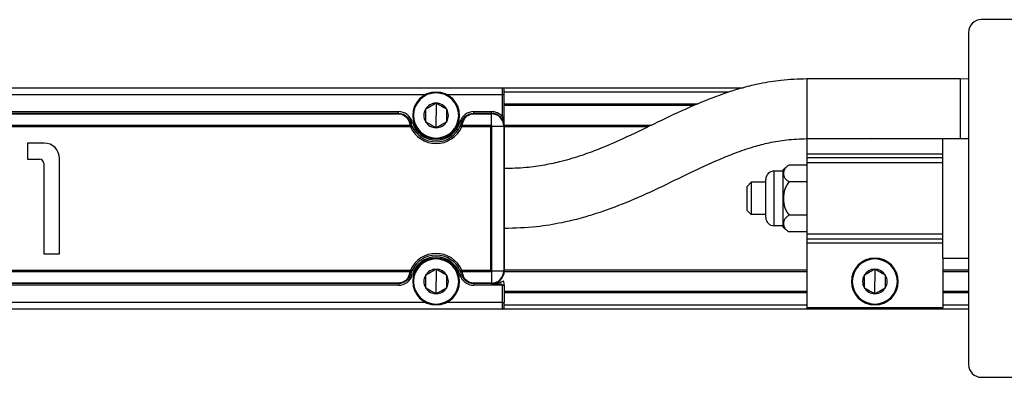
# Model space of a CAD drawing. Header units: millimetres. Extents: x -565 to 1730, y 407 to 731.
# Tile 12 of 26: x 109 to 225, y 407 to 449. Entities that reach past the tile are written whole.
import ezdxf

# ---------------------------------------------------------------- set-up
doc = ezdxf.new("R2010")
doc.units = ezdxf.units.MM

# ---------------------------------------------------------------- blocks, each defined once
blk = doc.blocks.new('Drawing View3')
at = {"color": 7, "linetype": 'Continuous', "lineweight": 25}
for p, q in [((299.23, 24.5), (286.23, 24.5)), ((284.73, 23), (284.73, 10.5)), ((283.73, 17.53), (265.73, 17.53)), ((265.73, 17.53), (265.73, 10.53)), ((284.73, 17.52), (283.73, 17.53)), ((283.73, 17.53), (283.73, 10.53)), ((105.43, 16.5), (230.03, 16.5)), ((230.03, 15.7), (230.03, 16.5)), ((230.03, 16.5), (258.27, 16.5)), ((230.23, 15.7), (230.23, 16.3)), ((114.48, 15.7), (220.98, 15.7)), ((222.23, 16), (222.23, 15.9)), ((223.48, 15.7), (230.03, 15.7)), ((230.03, 13.1), (230.03, 15.7)), ((230.03, 15.7), (230.23, 15.7)), ((256.6, 16), (230.23, 16)), ((230.23, 13.1), (230.23, 15.7)), ((222.23, 14.69), (222.23, 13.25)), ((230.23, 14.6), (252.96, 14.6)), ((252.47, 14.4), (230.23, 14.4)), ((117.66, 13.7), (217.8, 13.7)), ((117.66, 13.5), (217.8, 13.5)), ((117.66, 13.44), (217.8, 13.44)), ((217.8, 13.5), (217.8, 13.7)), ((217.8, 13.5), (217.8, 13.44)), ((222.23, 11.82), (222.23, 13.25)), ((226.66, 13.5), (226.66, 13.7)), ((226.66, 13.7), (228.73, 13.7)), ((226.66, 13.5), (226.66, 13.44)), ((226.66, 13.5), (228.73, 13.5)), ((226.66, 13.44), (228.73, 13.44)), ((228.73, 13.5), (228.73, 13.7)), ((228.73, 12.06), (228.73, 13.44)), ((230.03, 13.1), (230.23, 13.1)), ((219.21, 12.06), (116.25, 12.06)), ((219.21, 11.92), (116.25, 11.92)), ((219.21, 12.06), (219.21, 11.92)), ((219.21, 11.92), (219.39, 12)), ((219.25, 12.41), (219.44, 12.46)), ((225.21, 12.41), (225.02, 12.46)), ((225.06, 12), (225.25, 11.92)), ((225.25, 11.92), (225.25, 12.06)), ((228.73, 12.06), (225.25, 12.06)), ((228.65, 11.92), (225.25, 11.92)), ((228.65, -4.92), (228.65, 11.92)), ((228.79, -5), (228.79, 12)), ((228.79, 12), (230.17, 12)), ((230.17, 12), (230.17, -5)), ((230.23, 12.1), (247.51, 12.1)), ((230.23, 12), (230.23, -5)), ((247.09, 11.9), (230.23, 11.9)), ((222.23, 10.5), (222.23, 10.6)), ((265.73, 10.53), (283.73, 10.53)), ((265.73, 10.53), (265.73, 8.75)), ((273.73, 10.5), (273.33, 10.53)), ((274.13, 10.53), (273.73, 10.5)), ((273.73, 10.5), (273.73, 10.53)), ((281.73, 10.53), (281.73, 10.5)), ((281.73, -3.5), (281.73, 10.5)), ((284.73, 10.5), (281.73, 10.5)), ((283.73, 10.53), (284.73, 10.51)), ((284.73, 10.5), (284.73, -3.5)), ((176.22, 10), (174.27, 10)), ((174.27, 10), (174.27, 8.1)), ((174.27, 8.1), (175.67, 8.1)), ((178.02, -3), (178.02, 8.2)), ((265.73, 8.75), (281.73, 8.75)), ((265.73, 8.75), (265.73, 8.26)), ((281.73, 8.26), (265.73, 8.26)), ((265.73, 8.26), (265.73, 7.71)), ((176.17, 7.6), (176.17, -3)), ((265.73, 7.43), (263.67, 7.43)), ((265.73, 7.71), (281.73, 7.71)), ((265.73, 7.71), (265.73, -0.71)), ((261.93, 0.29), (261.93, 6.71)), ((262.93, 6.71), (261.93, 6.71)), ((262.93, 6.82), (262.93, 0.18)), ((259.23, 5.4), (258.73, 4.9)), ((258.73, 2.1), (258.73, 4.9)), ((259.23, 5.4), (259.23, 1.6)), ((260.93, 5.4), (259.23, 5.4)), ((260.93, 1.29), (260.93, 5.71)), ((265.73, 5.46), (263.67, 5.46)), ((258.73, 2.1), (259.23, 1.6)), ((260.93, 1.6), (259.23, 1.6)), ((265.73, 1.54), (263.67, 1.54)), ((262.93, 0.29), (261.93, 0.29)), ((265.73, -0.43), (263.67, -0.43)), ((281.73, -0.71), (265.73, -0.71)), ((265.73, -0.71), (265.73, -1.26)), ((265.73, -1.26), (281.73, -1.26)), ((265.73, -1.26), (265.73, -1.75)), ((281.73, -1.75), (265.73, -1.75)), ((265.73, -1.75), (265.73, -9.3)), ((176.17, -3), (178.02, -3)), ((222.23, -3.5), (222.23, -3.6)), ((273.73, -3.5), (273.73, -3.6)), ((281.73, -3.5), (284.73, -3.5)), ((281.73, -3.5), (281.73, -9.3)), ((284.73, -3.5), (284.73, -16)), ((116.25, -4.92), (219.21, -4.92)), ((116.25, -5.06), (219.21, -5.06)), ((219.39, -5), (219.21, -4.92)), ((219.21, -4.92), (219.21, -5.06)), ((219.25, -5.41), (219.44, -5.46)), ((222.23, -4.81), (222.23, -6.25)), ((225.21, -5.41), (225.02, -5.46)), ((225.25, -4.92), (225.06, -5)), ((225.25, -4.92), (228.65, -4.92)), ((225.25, -5.06), (225.25, -4.92)), ((225.25, -5.06), (228.73, -5.06)), ((228.73, -5.06), (228.73, -6.44)), ((228.79, -5), (230.17, -5)), ((230.23, -4.9), (265.73, -4.9)), ((265.73, -5.1), (230.23, -5.1)), ((273.73, -4.81), (273.73, -6.25)), ((281.73, -4.9), (284.73, -4.9)), ((284.73, -5.1), (281.73, -5.1)), ((217.8, -6.44), (117.66, -6.44)), ((217.8, -6.5), (117.66, -6.5)), ((217.8, -6.7), (117.66, -6.7)), ((217.8, -6.5), (217.8, -6.44)), ((217.8, -6.5), (217.8, -6.7)), ((222.23, -7.68), (222.23, -6.25)), ((228.73, -6.44), (226.66, -6.44)), ((226.66, -6.5), (226.66, -6.44)), ((228.73, -6.5), (226.66, -6.5)), ((226.66, -6.5), (226.66, -6.7)), ((230.03, -6.7), (226.66, -6.7)), ((230.03, -8.7), (230.03, -6.7)), ((230.23, -6.7), (230.23, -8.7)), ((273.73, -7.68), (273.73, -6.25)), ((230.23, -7.4), (265.73, -7.4)), ((265.73, -7.6), (230.23, -7.6)), ((281.73, -7.4), (284.73, -7.4)), ((284.73, -7.6), (281.73, -7.6)), ((220.98, -8.7), (114.48, -8.7)), ((222.23, -9), (222.23, -8.9)), ((230.03, -8.7), (223.48, -8.7)), ((230.03, -8.7), (230.23, -8.7)), ((230.03, -9.5), (230.03, -8.7)), ((230.23, -9.3), (230.23, -8.7)), ((230.23, -9), (265.73, -9)), ((273.73, -9), (273.73, -8.9)), ((281.73, -9), (284.73, -9)), ((230.03, -9.5), (105.43, -9.5)), ((265.73, -9.5), (230.03, -9.5)), ((265.73, -9.3), (281.73, -9.3)), ((265.73, -9.3), (265.73, -9.5)), ((281.73, -9.5), (265.73, -9.5)), ((281.73, -9.5), (281.73, -9.3)), ((284.73, -9.5), (281.73, -9.5)), ((286.23, -17.5), (299.23, -17.5))]:
    blk.add_line(p, q, dxfattribs=at)
at = {"color": 7, "linetype": 'Continuous', "lineweight": 25, "flags": 128}
for points in [[(228.73, 13.5), (228.73, 13.5), (228.73, 13.5), (228.73, 13.49), (228.73, 13.48), (228.73, 13.48), (228.73, 13.47), (228.73, 13.45), (228.73, 13.44)], [(230.23, 12), (230.23, 12), (230.22, 12), (230.22, 12), (230.21, 12), (230.2, 12), (230.19, 12), (230.18, 12), (230.17, 12)], [(230.23, -5), (230.23, -5), (230.22, -5), (230.22, -5), (230.21, -5), (230.2, -5), (230.19, -5), (230.18, -5), (230.17, -5)], [(228.73, -6.5), (228.73, -6.5), (228.73, -6.5), (228.73, -6.49), (228.73, -6.48), (228.73, -6.48), (228.73, -6.47), (228.73, -6.45), (228.73, -6.44)]]:
    blk.add_lwpolyline(points, dxfattribs=at)
at = {"color": 7, "linetype": 'Continuous', "lineweight": 25}
for centre, radius, start, end in [((286.23, 23), 1.5, 90, 180), ((230.03, 16.3), 0.2, 0, 90), ((222.23, 13.25), 2.75, 90, 270), ((222.23, 13.25), 2.65, 90, 270), ((222.23, 13.25), 2.75, 270, 90), ((222.23, 13.25), 2.65, 270, 90), ((222.23, 13.25), 1.44, 150, 210), ((222.23, 13.25), 1.44, 90, 150), ((222.23, 13.25), 1.44, 30, 90), ((222.23, 13.25), 1.44, 330, 30), ((217.8, 12), 1.7, 15.7678, 90), ((226.66, 12), 1.7, 90, 164.2322), ((228.73, 12), 1.7, 40.1192, 90), ((228.73, 12), 1.5, 360, 90), ((228.73, 12), 1.44, 0, 90), ((219.1, 12.34), 0.164, 25.5781, 105.7388), ((219.26, 11.91), 0.155, 33.2441, 110.1061), ((222.23, 13.25), 3.3, 203.8217, 336.1774), ((222.23, 13.25), 3.1, 203.821, 336.1785), ((222.23, 13.25), 2.9, 195.7678, 344.2322), ((222.23, 13.25), 1.44, 210, 270), ((222.23, 13.25), 1.44, 270, 330), ((225.19, 11.91), 0.155, 69.8923, 146.7633), ((225.36, 12.34), 0.164, 74.2612, 154.4219), ((176.22, 8.2), 1.8, 0, 90), ((175.67, 7.6), 0.5, 0, 90), ((264.97, 5.09), 2.67, 130.2595, 139.7604), ((261.93, 5.71), 1, 90, 180), ((261.93, 1.29), 1, 180, 270), ((264.97, 1.91), 2.67, 220.2396, 229.7467), ((222.23, -6.25), 3.3, 23.8246, 156.1778), ((222.23, -6.25), 3.1, 23.821, 156.1785), ((222.23, -6.25), 2.9, 15.7678, 164.2322), ((222.23, -6.25), 2.75, 90, 270), ((222.23, -6.25), 2.65, 90, 270), ((222.23, -6.25), 2.75, 270, 90), ((222.23, -6.25), 2.65, 270, 90), ((273.73, -6.25), 2.75, 90, 270), ((273.73, -6.25), 2.65, 90, 270), ((273.73, -6.25), 2.75, 270, 90), ((273.73, -6.25), 2.65, 270, 90), ((217.8, -5), 1.7, 270, 344.2322), ((219.1, -5.34), 0.164, 254.2612, 334.4219), ((219.26, -4.91), 0.155, 249.8923, 326.7633), ((222.23, -6.25), 1.44, 150, 210), ((222.23, -6.25), 1.44, 90, 150), ((222.23, -6.25), 1.44, 30, 90), ((222.23, -6.25), 1.44, 330, 30), ((226.66, -5), 1.7, 195.7678, 270), ((225.19, -4.91), 0.155, 213.2441, 290.1061), ((225.36, -5.34), 0.164, 205.5781, 285.7388), ((228.73, -5), 1.44, 270, 360), ((228.73, -5), 1.5, 270, 0), ((273.73, -6.25), 1.44, 150, 210), ((273.73, -6.25), 1.44, 90, 150), ((273.73, -6.25), 1.44, 30, 90), ((273.73, -6.25), 1.44, 330, 30), ((222.23, -6.25), 1.44, 210, 270), ((222.23, -6.25), 1.44, 270, 330), ((273.73, -6.25), 1.44, 210, 270), ((273.73, -6.25), 1.44, 270, 330), ((230.03, -9.3), 0.2, 270, 0), ((286.23, -16), 1.5, 180, 270)]:
    blk.add_arc(centre, radius, start, end, dxfattribs=at)
for points, knots in [([(265.73, 17.53), (264.72, 17.5), (262.88, 17.44), (260.39, 17.03), (258.41, 16.56), (256.81, 16.08), (254.71, 15.36), (251.85, 14.19), (248.28, 12.47), (244.74, 10.75), (241.77, 9.44), (239.19, 8.49), (237.1, 7.86), (234.91, 7.39), (232.68, 7.07), (231.08, 7.02), (230.23, 7)], [0, 0, 0, 0, 0.080182, 0.146538, 0.200563, 0.243214, 0.279482, 0.379286, 0.491312, 0.599089, 0.697931, 0.753014, 0.820395, 0.872729, 0.932041, 1, 1, 1, 1]), ([(222.23, 14.69), (222.02, 14.57), (221.61, 14.33), (221.19, 14.09), (220.99, 13.97)], [0, 0, 0, 0, 0.499978, 1, 1, 1, 1]), ([(220.99, 13.97), (220.99, 13.73), (220.99, 13.25), (220.99, 12.77), (220.99, 12.53)], [0, 0, 0, 0, 0.499978, 1, 1, 1, 1]), ([(223.47, 13.97), (223.26, 14.09), (222.85, 14.33), (222.44, 14.57), (222.23, 14.69)], [0, 0, 0, 0, 0.499978, 1, 1, 1, 1]), ([(223.47, 12.53), (223.47, 12.77), (223.47, 13.25), (223.47, 13.73), (223.47, 13.97)], [0, 0, 0, 0, 0.4999784, 1, 1, 1, 1]), ([(217.8, 13.5), (217.89, 13.5), (218.08, 13.49), (218.37, 13.4), (218.65, 13.25), (218.9, 13.03), (219.12, 12.76), (219.2, 12.53), (219.25, 12.41)], [0, 0, 0, 0, 0.122874, 0.257007, 0.422444, 0.581313, 0.771502, 1, 1, 1, 1]), ([(217.8, 13.44), (217.88, 13.44), (218.04, 13.43), (218.3, 13.35), (218.54, 13.22), (218.76, 13.04), (218.94, 12.79), (219.01, 12.6), (219.05, 12.49)], [0, 0, 0, 0, 0.118801, 0.249484, 0.412948, 0.57232, 0.765551, 1, 1, 1, 1]), ([(225.21, 12.41), (225.28, 12.57), (225.4, 12.88), (225.75, 13.23), (226.11, 13.41), (226.41, 13.49), (226.58, 13.5), (226.66, 13.5)], [0, 0, 0, 0, 0.308356, 0.568414, 0.780671, 0.89133, 1, 1, 1, 1]), ([(225.4, 12.49), (225.47, 12.65), (225.58, 12.94), (225.92, 13.24), (226.29, 13.41), (226.53, 13.43), (226.66, 13.44)], [0, 0, 0, 0, 0.35113, 0.631954, 0.811632, 1, 1, 1, 1]), ([(230.23, 12), (230.21, 12.21), (230.19, 12.58), (230.08, 12.94), (230.03, 13.1)], [0, 0, 0, 0, 0.578362, 1, 1, 1, 1]), ([(230.23, 12), (230.23, 12.21), (230.23, 12.55), (230.23, 12.94), (230.23, 13.1)], [0, 0, 0, 0, 0.605737, 1, 1, 1, 1]), ([(219.05, 12.49), (219.08, 12.41), (219.12, 12.27), (219.18, 12.12), (219.21, 12.06)], [0, 0, 0, 0, 0.553211, 1, 1, 1, 1]), ([(219.25, 12.41), (219.27, 12.33), (219.31, 12.19), (219.37, 12.06), (219.39, 12)], [0, 0, 0, 0, 0.553364, 1, 1, 1, 1]), ([(220.99, 12.53), (221.19, 12.41), (221.61, 12.17), (222.02, 11.93), (222.23, 11.82)], [0, 0, 0, 0, 0.4999784, 1, 1, 1, 1]), ([(222.23, 11.82), (222.44, 11.93), (222.85, 12.17), (223.26, 12.41), (223.47, 12.53)], [0, 0, 0, 0, 0.499978, 1, 1, 1, 1]), ([(225.06, 12), (225.1, 12.07), (225.15, 12.21), (225.19, 12.34), (225.21, 12.41)], [0, 0, 0, 0, 0.541634, 1, 1, 1, 1]), ([(225.25, 12.06), (225.28, 12.14), (225.34, 12.28), (225.38, 12.43), (225.4, 12.49)], [0, 0, 0, 0, 0.5416, 1, 1, 1, 1]), ([(228.73, 12.06), (228.73, 12.05), (228.72, 12.03), (228.71, 12.01), (228.69, 11.98), (228.66, 11.94), (228.65, 11.92)], [0, 0, 0, 0, 0.215116, 0.339897, 0.471047, 1, 1, 1, 1]), ([(228.65, 11.92), (228.67, 11.93), (228.71, 11.96), (228.74, 11.98), (228.76, 12), (228.78, 12), (228.79, 12)], [0, 0, 0, 0, 0.5268938, 0.6945743, 0.7832567, 1, 1, 1, 1]), ([(228.79, 12), (228.79, 12.01), (228.79, 12.02), (228.78, 12.04), (228.76, 12.05), (228.75, 12.05), (228.74, 12.06), (228.73, 12.06), (228.73, 12.06)], [0, 0, 0, 0, 0.212417, 0.45003, 0.578681, 0.713341, 0.853842, 1, 1, 1, 1]), ([(230.23, 0), (231.5, 0.04), (233.78, 0.12), (236.81, 0.62), (239.14, 1.17), (241.66, 1.93), (244.7, 3.06), (248.36, 4.71), (251.97, 6.49), (254.93, 7.87), (257.41, 8.89), (259.35, 9.56), (261.39, 10.08), (263.46, 10.45), (264.94, 10.5), (265.73, 10.53)], [0, 0, 0, 0, 0.101214, 0.181774, 0.244435, 0.292403, 0.392212, 0.504828, 0.616029, 0.717259, 0.768797, 0.832625, 0.882002, 0.937266, 1, 1, 1, 1]), ([(263.67, 7.43), (263.57, 7.36), (263.36, 7.23), (263.09, 6.9), (262.95, 6.44), (263.08, 5.99), (263.36, 5.66), (263.57, 5.53), (263.67, 5.46)], [0, 0, 0, 0, 0.116403, 0.240104, 0.499875, 0.759651, 0.88213, 1, 1, 1, 1]), ([(263.67, 5.46), (263.57, 5.33), (263.36, 5.06), (263.08, 4.41), (262.95, 3.5), (263.08, 2.59), (263.36, 1.94), (263.57, 1.67), (263.67, 1.54)], [0, 0, 0, 0, 0.118744, 0.241711, 0.500063, 0.758413, 0.88137, 1, 1, 1, 1]), ([(263.67, 1.54), (263.57, 1.47), (263.36, 1.34), (263.08, 1.01), (262.95, 0.56), (263.08, 0.1), (263.36, -0.23), (263.57, -0.36), (263.67, -0.43)], [0, 0, 0, 0, 0.118926, 0.241894, 0.500217, 0.758533, 0.881457, 1, 1, 1, 1]), ([(219.25, -5.41), (219.18, -5.57), (219.06, -5.88), (218.7, -6.23), (218.35, -6.41), (218.04, -6.49), (217.88, -6.5), (217.8, -6.5)], [0, 0, 0, 0, 0.308356, 0.568414, 0.780671, 0.89133, 1, 1, 1, 1]), ([(219.05, -5.49), (218.99, -5.65), (218.88, -5.94), (218.53, -6.24), (218.17, -6.41), (217.93, -6.43), (217.8, -6.44)], [0, 0, 0, 0, 0.35113, 0.631954, 0.811632, 1, 1, 1, 1]), ([(219.21, -5.06), (219.18, -5.14), (219.12, -5.28), (219.07, -5.43), (219.05, -5.49)], [0, 0, 0, 0, 0.5416, 1, 1, 1, 1]), ([(219.39, -5), (219.36, -5.07), (219.31, -5.21), (219.26, -5.34), (219.25, -5.41)], [0, 0, 0, 0, 0.541634, 1, 1, 1, 1]), ([(222.23, -4.81), (222.02, -4.93), (221.61, -5.17), (221.19, -5.41), (220.99, -5.53)], [0, 0, 0, 0, 0.499978, 1, 1, 1, 1]), ([(220.99, -5.53), (220.99, -5.77), (220.99, -6.25), (220.99, -6.73), (220.99, -6.97)], [0, 0, 0, 0, 0.499978, 1, 1, 1, 1]), ([(223.47, -5.53), (223.26, -5.41), (222.85, -5.17), (222.44, -4.93), (222.23, -4.81)], [0, 0, 0, 0, 0.499978, 1, 1, 1, 1]), ([(223.47, -6.97), (223.47, -6.73), (223.47, -6.25), (223.47, -5.77), (223.47, -5.53)], [0, 0, 0, 0, 0.4999784, 1, 1, 1, 1]), ([(225.21, -5.41), (225.19, -5.33), (225.15, -5.19), (225.09, -5.06), (225.06, -5)], [0, 0, 0, 0, 0.553364, 1, 1, 1, 1]), ([(226.66, -6.5), (226.56, -6.5), (226.38, -6.49), (226.08, -6.4), (225.81, -6.25), (225.55, -6.03), (225.34, -5.76), (225.26, -5.53), (225.21, -5.41)], [0, 0, 0, 0, 0.122874, 0.257007, 0.422444, 0.581313, 0.771502, 1, 1, 1, 1]), ([(225.4, -5.49), (225.38, -5.41), (225.34, -5.27), (225.27, -5.12), (225.25, -5.06)], [0, 0, 0, 0, 0.553211, 1, 1, 1, 1]), ([(226.66, -6.44), (226.58, -6.44), (226.41, -6.43), (226.16, -6.35), (225.92, -6.22), (225.7, -6.04), (225.51, -5.79), (225.44, -5.6), (225.4, -5.49)], [0, 0, 0, 0, 0.118801, 0.249484, 0.412948, 0.57232, 0.765551, 1, 1, 1, 1]), ([(228.79, -5), (228.78, -5), (228.76, -4.99), (228.74, -4.98), (228.71, -4.96), (228.67, -4.93), (228.65, -4.92)], [0, 0, 0, 0, 0.2151164, 0.3398972, 0.4710469, 1, 1, 1, 1]), ([(228.65, -4.92), (228.66, -4.94), (228.69, -4.98), (228.71, -5.01), (228.73, -5.03), (228.73, -5.05), (228.73, -5.06)], [0, 0, 0, 0, 0.526894, 0.694574, 0.783257, 1, 1, 1, 1]), ([(228.73, -5.06), (228.74, -5.06), (228.75, -5.06), (228.76, -5.05), (228.78, -5.04), (228.78, -5.03), (228.79, -5.01), (228.79, -5), (228.79, -5)], [0, 0, 0, 0, 0.212417, 0.45003, 0.578681, 0.713341, 0.853842, 1, 1, 1, 1]), ([(230.2, -5.27), (230.21, -5.22), (230.22, -5.15), (230.23, -5.1), (230.23, -5.09)], [0, 0, 0, 0, 0.56694, 1, 1, 1, 1]), ([(273.73, -4.81), (273.52, -4.93), (273.11, -5.17), (272.69, -5.41), (272.49, -5.53)], [0, 0, 0, 0, 0.499978, 1, 1, 1, 1]), ([(272.49, -5.53), (272.49, -5.77), (272.49, -6.25), (272.49, -6.73), (272.49, -6.97)], [0, 0, 0, 0, 0.499978, 1, 1, 1, 1]), ([(274.97, -5.53), (274.76, -5.41), (274.35, -5.17), (273.94, -4.93), (273.73, -4.81)], [0, 0, 0, 0, 0.499978, 1, 1, 1, 1]), ([(274.97, -6.97), (274.97, -6.73), (274.97, -6.25), (274.97, -5.77), (274.97, -5.53)], [0, 0, 0, 0, 0.499978, 1, 1, 1, 1]), ([(228.73, -6.5), (228.73, -6.5), (228.73, -6.5), (228.73, -6.5), (228.73, -6.5), (228.76, -6.5), (228.83, -6.5), (229.03, -6.51), (229.23, -6.51), (229.52, -6.51), (229.74, -6.51), (229.94, -6.57), (230.01, -6.63), (230.03, -6.67), (230.03, -6.69), (230.03, -6.7)], [0, 0, 0, 0, 0.001505, 0.00308, 0.006742, 0.017396, 0.055381, 0.172546, 0.434149, 0.497329, 0.783502, 0.905293, 0.958463, 0.980055, 1, 1, 1, 1]), ([(230.03, -6.24), (229.92, -6.29), (229.65, -6.43), (229.34, -6.47), (229.16, -6.49)], [0, 0, 0, 0, 0.408051, 1, 1, 1, 1]), ([(230.03, -6.7), (230.05, -6.7), (230.11, -6.7), (230.16, -6.7), (230.2, -6.7), (230.22, -6.7), (230.23, -6.69), (230.23, -6.7), (230.23, -6.7)], [0, 0, 0, 0, 0.249153, 0.497926, 0.619626, 0.749619, 0.89451, 1, 1, 1, 1]), ([(230.21, -6.71), (230.21, -6.63), (230.21, -6.49), (230.19, -6.33), (230.17, -6.26), (230.14, -6.23), (230.12, -6.22), (230.12, -6.22), (230.11, -6.22)], [0, 0, 0, 0, 0.444215, 0.748396, 0.859443, 0.948389, 0.988516, 1, 1, 1, 1]), ([(220.99, -6.97), (221.19, -7.09), (221.61, -7.33), (222.02, -7.57), (222.23, -7.68)], [0, 0, 0, 0, 0.4999784, 1, 1, 1, 1]), ([(222.23, -7.68), (222.44, -7.57), (222.85, -7.33), (223.26, -7.09), (223.47, -6.97)], [0, 0, 0, 0, 0.499978, 1, 1, 1, 1]), ([(272.49, -6.97), (272.69, -7.09), (273.11, -7.33), (273.52, -7.57), (273.73, -7.68)], [0, 0, 0, 0, 0.499978, 1, 1, 1, 1]), ([(273.73, -7.68), (273.94, -7.57), (274.35, -7.33), (274.76, -7.09), (274.97, -6.97)], [0, 0, 0, 0, 0.499978, 1, 1, 1, 1])]:
    blk.add_open_spline(points, degree=3, knots=knots, dxfattribs=at)

msp = doc.modelspace()

# ---------------------------------------------------------------- block references
at = {"color": 7, "linetype": 'Continuous', "lineweight": 25}
msp.add_blockref('Drawing View3', (-64.19, 424.71), dxfattribs=at)

doc.saveas('drawing.dxf')
